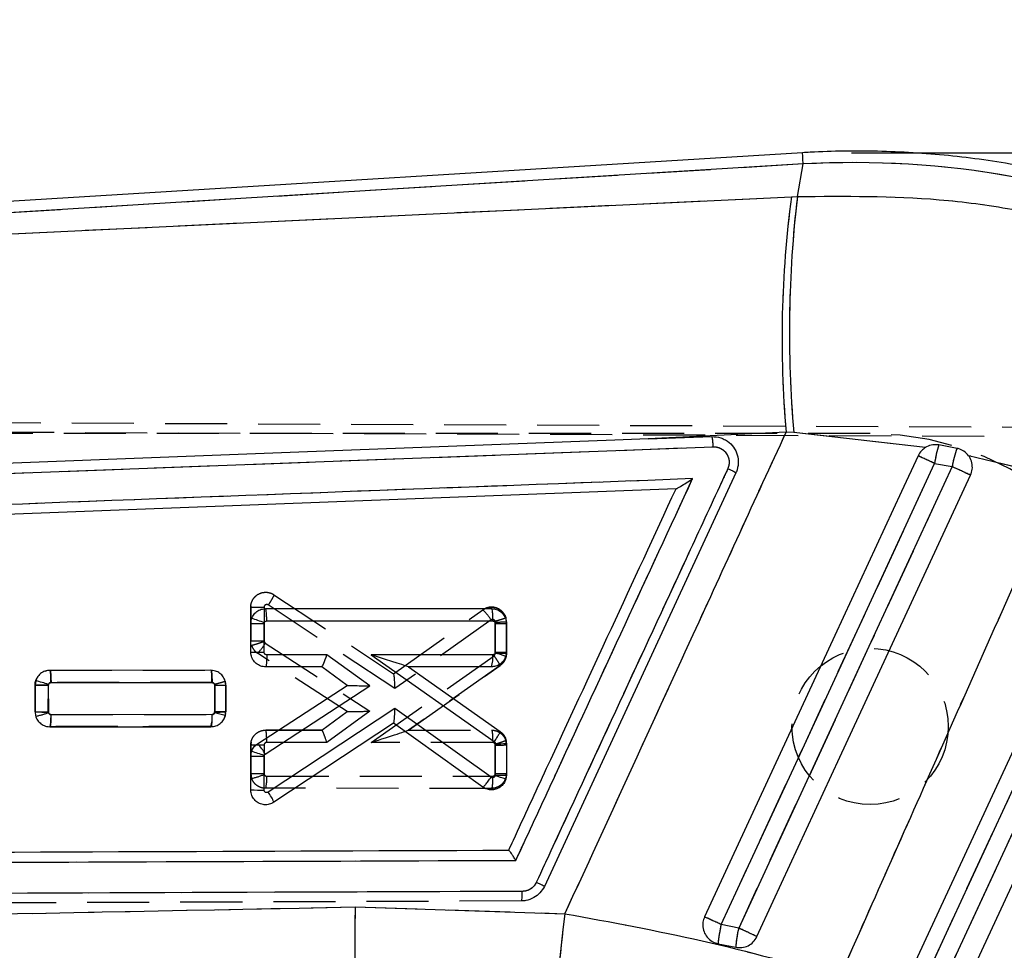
# Model space of a CAD drawing. Extents: x 28 to 416, y 116 to 277.
# Tile 13 of 20: x 196 to 216, y 230 to 249. Entities that reach past the tile are written whole.
import ezdxf

# ---------------------------------------------------------------- set-up
doc = ezdxf.new("R2010")
doc.units = 0
doc.linetypes.add('HIDDEN', pattern=[1.905, 1.27, -0.635])
doc.layers.get('0').update_dxf_attribs({"linetype": 'CONTINUOUS'})
doc.styles.add('SLDTEXTSTYLE0', font='TXT', dxfattribs={"width": 0.75})
doc.dimstyles.new('SLDDIMSTYLE3', dxfattribs={"dimtxt": 3.5, "dimasz": 3.302, "dimexe": 0, "dimexo": 0.0625, "dimgap": 0.875, "dimtad": 1, "dimdec": 0, "dimrnd": 1e-09, "dimzin": 12, "dimtxsty": 'SLDTEXTSTYLE0', "dimsah": 1, "dimcen": 0.09, "dimazin": 3, "dimtfac": 1, "dimtdec": 0, "dimtofl": 0, "dimtmove": 0, "dimatfit": 3, "dimtolj": 1, "dimtzin": 12})

# ---------------------------------------------------------------- blocks, each defined once
blk = doc.blocks.new('_D_4')
at = {"color": 179, "linetype": 'CONTINUOUS'}
for p, q in [((213.055, 245.947), (245.837, 245.947)), ((244.837, 245.947), (244.837, 219.991)), ((148.1, 219.991), (245.837, 219.991))]:
    blk.add_line(p, q, dxfattribs=at)
for points in [[(244.837, 245.947), (244.329, 242.645), (245.345, 242.645)], [(244.837, 219.991), (245.345, 223.293), (244.329, 223.293)]]:
    blk.add_solid(points, dxfattribs=at)
at = {"color": 179, "linetype": 'CONTINUOUS', "insert": (240.326, 229.793, 0.1), "char_height": 3.5, "attachment_point": 1, "rotation": 90, "style": 'SLDTEXTSTYLE0'}
blk.add_mtext('26', dxfattribs=at)
blk = doc.blocks.new('_D_5')
at = {"color": 179, "linetype": 'CONTINUOUS'}
for p, q in [((71.6, 232.991), (71.6, 273.782)), ((234.837, 234.523), (234.837, 273.782)), ((71.6, 272.782), (234.837, 272.782))]:
    blk.add_line(p, q, dxfattribs=at)
for points in [[(71.6, 272.782), (74.902, 272.274), (74.902, 273.29)], [(234.837, 272.782), (231.535, 273.29), (231.535, 272.274)]]:
    blk.add_solid(points, dxfattribs=at)
at = {"color": 179, "linetype": 'CONTINUOUS', "insert": (143.313, 277.294, 0.1), "char_height": 3.5, "attachment_point": 1, "style": 'SLDTEXTSTYLE0'}
blk.add_mtext('163', dxfattribs=at)

msp = doc.modelspace()

# ---------------------------------------------------------------- linework, layer by layer
at = {"color": 7, "linetype": 'CONTINUOUS'}
for p, q in [((212.0548, 245.9465), (177.9807, 243.8487)), ((212.069, 245.7163), (178.1537, 243.6282)), ((211.9484, 245.0495), (212.069, 245.7163)), ((178.3372, 243.4559), (211.8267, 245.0437)), ((211.8267, 245.0437), (211.9484, 245.0495)), ((211.7188, 240.2241), (208.8924, 240.0815)), ((211.8736, 240.2152), (211.7188, 240.2241)), ((214.5702, 239.9065), (211.8736, 240.2152)), ((208.8924, 240.0815), (210.195, 240.1309)), ((215.2178, 239.8894), (214.8429, 239.959)), ((193.0673, 239.2725), (210.2185, 239.9216)), ((214.758, 239.5806), (215.119, 239.5149)), ((217.3478, 239.2751), (215.455, 239.7395)), ((210.6901, 239.3911), (206.7669, 230.915)), ((209.4636, 239.0597), (180.8841, 237.9718)), ((209.4644, 239.0598), (209.4636, 239.0597)), ((201.0591, 236.6048), (205.6859, 236.6056)), ((200.7548, 236.3011), (200.7727, 236.4034)), ((201.0815, 236.3527), (205.7075, 236.3535)), ((200.7547, 235.7164), (200.7548, 236.3011)), ((201.0268, 235.7143), (201.0269, 236.2992)), ((201.0269, 236.2992), (201.03, 236.3168)), ((205.7625, 236.299), (205.7624, 235.7142)), ((205.9905, 236.301), (205.9904, 235.7164)), ((202.3119, 235.6604), (201.0822, 235.6601)), ((203.1899, 235.0202), (202.3119, 235.6604)), ((205.7087, 235.6611), (203.2171, 235.6605)), ((203.2171, 235.6605), (205.7382, 233.8831)), ((205.7624, 235.7142), (205.7601, 235.6986)), ((205.9904, 235.7164), (205.9772, 235.6279)), ((199.9387, 235.3415), (196.6411, 235.3409)), ((202.2084, 235.4124), (201.0599, 235.4122)), ((202.7278, 235.0337), (202.2084, 235.4124)), ((202.209, 235.4124), (202.2084, 235.4124)), ((205.6867, 235.4132), (203.9833, 235.4128)), ((203.9833, 235.4128), (205.861, 234.089)), ((196.3509, 235.1284), (196.3367, 235.0371)), ((196.3367, 235.0371), (196.3366, 234.4889)), ((196.6087, 234.4867), (196.6088, 235.0352)), ((196.6088, 235.0352), (196.6113, 235.051)), ((196.6635, 235.0888), (199.9603, 235.0894)), ((200.0153, 235.035), (200.0152, 234.4868)), ((200.2431, 234.4887), (200.2432, 235.037)), ((200.8923, 233.8361), (202.7278, 235.0337)), ((201.051, 233.6246), (203.1899, 235.0202)), ((202.7278, 235.0337), (202.7278, 235.0337)), ((203.7073, 234.5584), (201.1114, 232.844)), ((205.6754, 233.1504), (203.7073, 234.5584)), ((199.9613, 234.4334), (196.6641, 234.4327)), ((200.0152, 234.4868), (200.0134, 234.4731)), ((200.2334, 234.4126), (200.2431, 234.4887)), ((196.6417, 234.1848), (199.9393, 234.1855)), ((203.6796, 234.2571), (201.2271, 232.6375)), ((205.5083, 232.9489), (203.6796, 234.2571)), ((205.762, 233.8381), (205.7619, 233.1929)), ((205.99, 233.8401), (205.9899, 233.1951)), ((200.7542, 232.8912), (200.7543, 233.5818)), ((200.7543, 233.5818), (200.7699, 233.6776)), ((201.0263, 232.8891), (201.0264, 233.5799)), ((201.0264, 233.5799), (201.0291, 233.5963)), ((201.0291, 233.5963), (201.051, 233.6246)), ((205.7619, 233.1929), (205.7601, 233.179)), ((205.9899, 233.1951), (205.9786, 233.1129)), ((202.8954, 230.4919), (207.1893, 230.3537)), ((210.7464, 230.0602), (210.3884, 230.1324)), ((210.3234, 229.7401), (210.6862, 229.6658))]:
    msp.add_line(p, q, dxfattribs=at)
at = {"color": 7, "linetype": 'HIDDEN'}
for p, q in [((212.069, 245.7163), (178.1537, 243.6282)), ((211.9484, 245.0495), (212.069, 245.7163)), ((178.3372, 243.4559), (211.8267, 245.0437)), ((211.8267, 245.0437), (211.9484, 245.0495)), ((174.2333, 240.5097), (219.3941, 240.3131)), ((174.5026, 240.308), (219.8245, 240.1246)), ((213.4375, 240.1908), (180.4374, 240.1908)), ((211.7188, 240.2241), (208.8924, 240.0815)), ((211.8736, 240.2152), (211.7188, 240.2241)), ((214.5702, 239.9065), (211.8736, 240.2152)), ((193.0673, 239.2725), (210.2185, 239.9216)), ((214.758, 239.5806), (215.119, 239.5149)), ((217.3478, 239.2751), (215.455, 239.7395)), ((201.2271, 236.8911), (201.2273, 236.891)), ((201.2273, 236.891), (203.6807, 235.2707)), ((200.756, 236.6638), (200.7542, 236.6373)), ((200.7543, 235.9467), (200.7542, 236.6373)), ((200.7542, 236.6373), (200.7542, 236.6373)), ((200.7542, 236.6373), (200.7543, 235.9467)), ((201.0263, 236.6337), (201.0264, 235.9442)), ((203.7073, 234.966), (201.1121, 236.6799)), ((203.6796, 235.2714), (205.5083, 236.5796)), ((205.6758, 236.3742), (203.7073, 234.966)), ((205.7619, 236.3316), (205.7603, 236.3446)), ((205.762, 235.6878), (205.7619, 236.3316)), ((205.9786, 236.4157), (205.9786, 236.4156)), ((205.9899, 236.3335), (205.9786, 236.4157)), ((205.9899, 236.3335), (205.99, 235.6884)), ((205.99, 235.6884), (205.9899, 236.3335)), ((201.0264, 235.9442), (201.029, 235.9283)), ((201.029, 235.9283), (201.051, 235.8997)), ((201.051, 235.8997), (203.1899, 234.5041)), ((202.7279, 234.4948), (200.8923, 235.6924)), ((203.2171, 233.8638), (205.7379, 235.641)), ((205.9702, 235.5835), (205.99, 235.6884)), ((196.6417, 235.3438), (196.6418, 235.3438)), ((196.6418, 235.3438), (199.9393, 235.3431)), ((205.861, 235.4395), (203.9825, 234.1152)), ((203.9833, 234.1157), (205.861, 235.4395)), ((200.2431, 235.0398), (200.2334, 235.116)), ((196.3439, 235.1032), (196.3366, 235.0397)), ((196.3367, 234.4914), (196.3366, 235.0397)), ((196.3366, 235.0397), (196.3367, 234.4914)), ((196.6087, 235.0363), (196.6088, 234.489)), ((199.9617, 235.091), (196.6639, 235.0917)), ((200.0152, 235.0375), (200.0135, 235.0511)), ((200.0153, 234.4903), (200.0152, 235.0375)), ((200.2431, 235.0398), (200.2432, 234.4916)), ((200.2432, 234.4916), (200.2431, 235.0398)), ((196.6088, 234.489), (196.6111, 234.474)), ((196.6631, 234.4355), (199.9605, 234.4349)), ((200.2388, 234.455), (200.2211, 234.3838)), ((200.2393, 234.4568), (200.2432, 234.4916)), ((202.2084, 234.1161), (202.7278, 234.4948)), ((203.1899, 234.5041), (202.3119, 233.864)), ((196.6411, 234.1876), (196.6411, 234.1876)), ((199.9387, 234.187), (196.6411, 234.1876)), ((196.6411, 234.1876), (199.9387, 234.187)), ((199.9387, 234.187), (200.0172, 234.2005)), ((199.9596, 234.1889), (199.9387, 234.187)), ((199.9387, 234.187), (199.9387, 234.187)), ((201.0599, 234.1163), (201.0599, 234.1163)), ((201.0599, 234.1163), (202.209, 234.1161)), ((202.2084, 234.1161), (201.0599, 234.1163)), ((203.9833, 234.1157), (205.6867, 234.1154)), ((205.6867, 234.1154), (205.6867, 234.1154)), ((200.762, 233.8757), (200.7547, 233.8121)), ((200.7548, 233.2275), (200.7547, 233.8121)), ((200.7547, 233.8121), (200.7548, 233.2275)), ((201.0268, 233.8088), (201.0269, 233.2249)), ((202.3119, 233.864), (201.082, 233.8642)), ((205.709, 233.8633), (203.2171, 233.8638)), ((205.7624, 233.8104), (205.7602, 233.8253)), ((205.7625, 233.2262), (205.7624, 233.8104)), ((205.9904, 233.8122), (205.9772, 233.9007)), ((205.9904, 233.8122), (205.9905, 233.2275)), ((200.7548, 233.2275), (200.7727, 233.1251)), ((201.0269, 233.2249), (201.0298, 233.2082)), ((201.0812, 233.1717), (205.7077, 233.1708)), ((205.9865, 233.1928), (205.9905, 233.2275)), ((205.6859, 232.9229), (201.0591, 232.9238)), ((205.6859, 232.9229), (205.7645, 232.9365)), ((205.686, 232.9229), (205.6859, 232.9229)), ((206.2969, 230.6151), (180.3387, 230.5153)), ((202.8954, 230.4919), (207.1893, 230.3537)), ((210.7464, 230.0602), (210.3884, 230.1324))]:
    msp.add_line(p, q, dxfattribs=at)
at = {"color": 8, "linetype": 'CONTINUOUS', "flags": 128}
msp.add_lwpolyline([(212.069, 245.7163), (212.0628, 245.8169), (212.0584, 245.8889), (212.0557, 245.9321), (212.0548, 245.9465), (212.0548, 245.9465)], dxfattribs=at)
at = {"color": 7, "linetype": 'CONTINUOUS', "flags": 128}
for points in [[(208.8924, 240.0815), (208.2092, 240.0556), (201.739, 239.8101), (193.044, 239.4792)], [(214.4195, 239.7366), (214.0808, 239.0048), (212.7167, 236.0571), (210.0476, 230.2894)], [(210.3884, 230.1324), (210.7292, 230.8694), (212.0926, 233.8174), (214.758, 239.5806)], [(215.119, 239.5149), (214.7782, 238.7779), (213.4148, 235.83), (210.7464, 230.0602)], [(211.1206, 229.8864), (211.4563, 230.6119), (212.8203, 233.5596), (215.4952, 239.3404)], [(218.5647, 238.4419), (218.2235, 237.7051), (216.8587, 234.7578), (214.3211, 229.2778)], [(214.6207, 229.1391), (214.9619, 229.8759), (216.3267, 232.8232), (218.8643, 238.3032)], [(219.1992, 238.156), (218.8579, 237.4192), (217.4931, 234.4718), (214.982, 229.049)], [(215.3828, 228.8634), (215.724, 229.6002), (217.0888, 232.5476), (219.6, 237.9704)], [(203.9831, 235.413), (203.9832, 235.4128), (203.9833, 235.4128)]]:
    msp.add_lwpolyline(points, dxfattribs=at)
at = {"color": 7, "linetype": 'HIDDEN', "flags": 128}
for points in [[(210.3884, 230.1324), (210.7292, 230.8694), (212.0926, 233.8174), (214.758, 239.5806)], [(215.119, 239.5149), (214.7782, 238.7779), (213.4148, 235.83), (210.7464, 230.0602)], [(214.6207, 229.1391), (214.9619, 229.8759), (216.3267, 232.8232), (218.8643, 238.3032)], [(219.1992, 238.156), (218.8579, 237.4192), (217.4931, 234.4718), (214.982, 229.049)], [(196.5483, 235.3249), (196.5803, 235.3375), (196.6416, 235.3438), (196.6417, 235.3438), (196.6417, 235.3438)]]:
    msp.add_lwpolyline(points, dxfattribs=at)
at = {"color": 7, "linetype": 'HIDDEN'}
msp.add_circle((213.4374, 234.1908), 1.6, dxfattribs=at)
at = {"color": 7, "linetype": 'CONTINUOUS'}
for centre, radius, start, end in [((233.6381, 242.1442), 22.0033, 172.42762, 185.00615), ((235.7419, 242.2636), 23.956, 173.32169, 184.90516), ((217.415, 239.183), 2.6866, 163.21201, 171.48856), ((217.156, 239.178), 2.0647, 159.84601, 170.60773), ((182.4207, 169.8644), 76.8509, 65.116157, 65.394004), ((160.2322, 120.7546), 130.8303, 65.013663, 65.195273), ((199.8906, 233.3588), 3.1699, 68.93298, 73.84213), ((200.947, 244.5403), 8.2415, 268.66358, 270.55498), ((205.8175, 242.878), 6.5792, 269.52134, 271.50672), ((200.9563, 244.0598), 8.3459, 268.61615, 270.48396), ((204.9911, 235.5998), 0.7202, 344.98066, 4.87941), ((204.9027, 232.6962), 3.1224, 69.87089, 74.06202), ((205.813, 242.2369), 6.523, 269.55584, 271.55835), ((195.415, 231.5039), 3.7434, 71.36226, 75.52166), ((196.5318, 243.3071), 8.2723, 268.64904, 270.53344), ((200.0703, 242.0117), 6.9768, 269.54825, 271.42039), ((196.5382, 242.8233), 8.3368, 268.61475, 270.48458), ((199.2439, 234.3721), 0.72, 344.97765, 4.88242), ((199.0795, 230.6474), 3.938, 72.96109, 76.28109), ((200.0729, 241.096), 6.6095, 269.49945, 271.47571), ((203.709, 234.214), 0.0521, 122.75469, 124.22787), ((200.1926, 233.1459), 0.9829, 29.15164, 44.60939), ((205.817, 240.4199), 6.5821, 269.52149, 271.50607), ((200.9483, 241.8416), 8.2621, 268.65454, 270.54129), ((199.8581, 230.3162), 3.4828, 70.35341, 74.82303), ((204.873, 229.8544), 3.4409, 71.25849, 75.0599), ((205.8134, 239.7306), 6.5379, 269.54929, 271.54715), ((200.9558, 241.2292), 8.3404, 268.61516, 270.48414), ((200.4325, 232.3281), 0.8527, 21.2695, 37.22765), ((225.1712, 229.8207), 22.2859, 178.2742, 191.62997), ((227.9081, 227.5019), 20.9141, 172.16307, 186.31662), ((181.0283, 166.8485), 69.763, 65.111427, 65.419614), ((213.6086, 229.3976), 3.303, 167.14583, 174.04804), ((213.1929, 229.4848), 2.5132, 166.76461, 175.86992), ((164.4763, 129.9129), 110.3195, 64.987824, 65.202102)]:
    msp.add_arc(centre, radius, start, end, dxfattribs=at)
at = {"color": 7, "linetype": 'HIDDEN'}
for centre, radius, start, end in [((233.6381, 242.1442), 22.0033, 172.42762, 185.00615), ((235.7419, 242.2636), 23.956, 173.32169, 184.90516), ((213.4374, 234.1908), 6, 270, 90), ((217.415, 239.183), 2.6866, 163.21201, 171.48856), ((217.156, 239.178), 2.0647, 159.84601, 170.60773), ((182.4207, 169.8644), 76.8509, 65.116157, 65.394004), ((160.2322, 120.7546), 130.8303, 65.013663, 65.195273), ((204.8077, 235.8373), 1.0207, 31.73477, 46.65486), ((205.8216, 242.9607), 6.6294, 269.48444, 271.45471), ((205.6878, 236.3338), 0.3021, 359.94826, 15.72648), ((200.9682, 244.4092), 8.4652, 268.55203, 270.39353), ((201.0587, 235.9474), 0.3045, 198.46846, 236.87654), ((200.2989, 236.311), 0.8572, 313.81024, 331.32628), ((199.9366, 235.0395), 0.3066, 0.05946, 14.44262), ((200.0621, 241.5314), 6.4941, 269.58556, 271.59698), ((196.5486, 242.9428), 8.4541, 268.56417, 270.40806), ((195.9372, 236.3523), 1.9955, 281.96492, 289.73771), ((205.824, 240.4608), 6.6507, 269.46929, 271.43331), ((205.6887, 233.8125), 0.3017, 359.93196, 16.98717), ((200.9725, 241.7318), 8.5071, 268.53363, 270.36601), ((201.0533, 233.2269), 0.2985, 179.88092, 199.93495), ((200.3405, 234.9012), 1.8279, 283.67785, 292.15413), ((200.3636, 233.1107), 0.7203, 344.95839, 4.85726), ((225.1712, 229.8207), 22.2859, 178.2742, 191.62997), ((227.9081, 227.5019), 20.9141, 172.16307, 186.31662), ((181.0283, 166.8485), 69.763, 65.111427, 65.419614), ((213.6086, 229.3976), 3.303, 167.14583, 174.04804), ((213.1929, 229.4848), 2.5132, 166.76461, 175.86992), ((164.4763, 129.9129), 110.3195, 64.987824, 65.202102)]:
    msp.add_arc(centre, radius, start, end, dxfattribs=at)
at = {"color": 7, "linetype": 'CONTINUOUS'}
for centre, major_axis, ratio, start_param, end_param in [((213.166, 227.5085), (18.1281, -3.2787), 0.9895709, 1.3393102, 1.8074977), ((202.2899, 235.6625), (0.0814, 0.2499), 0.0822269, 3.1683884, 4.7307967), ((203.195, 235.6626), (0.7881, -0.2498), 0.0056456, 0.0177975, 1.5446097), ((203.1678, 235.0223), (0.44, -0.0114), 0.0034584, 3.1466039, 4.7626037), ((203.6853, 234.5605), (0.0057, 0.303), 0.0728729, 3.1916549, 4.706842)]:
    msp.add_ellipse(centre, major_axis=major_axis, ratio=ratio, start_param=start_param, end_param=end_param, dxfattribs=at)
at = {"color": 7, "linetype": 'HIDDEN'}
for centre, major_axis, ratio, start_param, end_param in [((213.166, 227.5085), (18.1281, -3.2787), 0.9895709, 1.3393102, 1.8074977), ((203.6853, 234.9681), (-0.0057, 0.303), 0.0726158, 4.7041259, 6.2332994), ((203.1678, 234.5062), (0.44, 0.0114), 0.0060594, 3.1503728, 4.7623581), ((202.2899, 233.8661), (-0.0814, 0.2499), 0.0773217, 4.6788377, 6.2579873), ((203.195, 233.8659), (0.7878, 0.2497), 0.0104766, 4.7370552, 6.2501669)]:
    msp.add_ellipse(centre, major_axis=major_axis, ratio=ratio, start_param=start_param, end_param=end_param, dxfattribs=at)
at = {"color": 7, "linetype": 'CONTINUOUS'}
for points, knots in [([(220.576, 244.4287), (220.1512, 244.6044), (219.2777, 244.9658), (217.9074, 245.3823), (216.4864, 245.702), (215.0442, 245.9062), (213.6162, 245.9942), (212.6183, 245.9797), (212.1072, 245.9496), (212.0548, 245.9465)], [0, 0, 0, 0, 0.1578181, 0.3244843, 0.4910958, 0.6576504, 0.824155, 0.9819796, 1, 1, 1, 1]), ([(211.9484, 245.0495), (212.9191, 245.058), (214.3909, 245.0709), (216.3471, 244.8098), (217.3177, 244.5956), (217.8031, 244.4884)], [0, 0, 0, 0, 0.4920237, 0.7460151, 1, 1, 1, 1]), ([(207.1893, 230.3537), (208.0653, 232.2607), (209.5764, 235.5502), (211.0848, 238.841), (211.7188, 240.2241)], [0, 0, 0, 0, 0.5797189, 1, 1, 1, 1]), ([(210.195, 240.1309), (210.2574, 240.1279), (210.3388, 240.1239), (210.4133, 240.0928), (210.4307, 240.0855)], [0, 0, 0, 0, 0.76574234, 1, 1, 1, 1]), ([(210.195, 240.1309), (210.1967, 240.1285), (210.2003, 240.1232), (210.2062, 240.0902), (210.2112, 240.045), (210.2156, 239.9879), (210.2174, 239.9472), (210.2185, 239.9216)], [0, 0, 0, 0, 0.1889576, 0.402807, 0.6180426, 0.7591422, 1, 1, 1, 1]), ([(210.4307, 240.0855), (210.4594, 240.0706), (210.5402, 240.0286), (210.648, 239.9198), (210.7268, 239.7594), (210.7472, 239.5817), (210.7198, 239.4577), (210.6931, 239.3978), (210.6902, 239.3912)], [0, 0, 0, 0, 0.1181521, 0.3327037, 0.5469849, 0.7606745, 0.9737083, 1, 1, 1, 1]), ([(214.8429, 239.959), (214.8018, 239.9623), (214.7166, 239.9691), (214.6242, 239.9381), (214.5783, 239.9112), (214.5702, 239.9065)], [0, 0, 0, 0, 0.4349668, 0.9007511, 1, 1, 1, 1]), ([(210.2185, 239.9216), (210.2209, 239.9217), (210.2592, 239.9231), (210.334, 239.912), (210.4305, 239.8611), (210.5048, 239.7812), (210.5479, 239.6815), (210.5579, 239.5718), (210.5343, 239.5036), (210.5226, 239.4696)], [0, 0, 0, 0, 0.0114465, 0.1768015, 0.3419392, 0.5066742, 0.6709848, 0.835827, 1, 1, 1, 1]), ([(214.5702, 239.9065), (214.5419, 239.8862), (214.4789, 239.8413), (214.4406, 239.7737), (214.4195, 239.7366)], [0, 0, 0, 0, 0.4504802, 1, 1, 1, 1]), ([(215.455, 239.7395), (215.4255, 239.7721), (215.3665, 239.8372), (215.2762, 239.8766), (215.2257, 239.8876), (215.2178, 239.8894)], [0, 0, 0, 0, 0.4572799, 0.9144574, 1, 1, 1, 1]), ([(215.4952, 239.3404), (215.5092, 239.38), (215.5382, 239.4614), (215.529, 239.5942), (215.4919, 239.687), (215.4608, 239.7312), (215.455, 239.7395)], [0, 0, 0, 0, 0.29763225, 0.61261172, 0.92729083, 1, 1, 1, 1]), ([(210.5226, 239.4696), (210.4658, 239.3468), (210.1816, 238.7327), (208.9881, 236.1535), (207.7378, 233.4514), (206.7149, 231.2405), (206.6012, 230.9948)], [0, 0, 0, 0, 0.0434773, 0.2173875, 0.9130283, 1, 1, 1, 1]), ([(210.6902, 239.3912), (210.6878, 239.3925), (210.683, 239.395), (210.645, 239.4129), (210.5901, 239.4385), (210.5451, 239.4594), (210.5227, 239.4698)], [0, 0, 0, 0, 0.250001, 0.500005, 0.749993, 1, 1, 1, 1]), ([(209.8027, 239.2685), (204.924, 239.084), (195.2226, 238.7172), (185.5209, 238.3488), (180.6981, 238.1657)], [0, 0, 0, 0, 0.50289606, 1, 1, 1, 1]), ([(206.1839, 231.4475), (206.2407, 231.5704), (206.5249, 232.1845), (207.7311, 234.7915), (208.8806, 237.2756), (209.8027, 239.2685)], [0, 0, 0, 0, 0.0471125, 0.2355618, 1, 1, 1, 1]), ([(209.4644, 239.0598), (209.4674, 239.0607), (209.4744, 239.0627), (209.5065, 239.0801), (209.5721, 239.119), (209.6752, 239.1843), (209.7588, 239.2392), (209.8019, 239.2679), (209.8027, 239.2685)], [0, 0, 0, 0, 0.0844756, 0.1914933, 0.3607232, 0.6670602, 0.9934894, 1, 1, 1, 1]), ([(217.3478, 239.2751), (216.5385, 237.4533), (215.0268, 234.0506), (213.5176, 230.6467), (212.8164, 229.0652)], [0, 0, 0, 0, 0.53537915, 1, 1, 1, 1]), ([(206.0372, 231.6569), (206.0687, 231.7249), (206.3276, 232.2842), (207.4697, 234.7518), (208.5804, 237.1514), (209.4636, 239.0597)], [0, 0, 0, 0, 0.0275737, 0.2266559, 1, 1, 1, 1]), ([(200.7727, 236.4034), (200.7874, 236.4344), (200.8167, 236.4963), (200.8964, 236.5636), (200.9809, 236.5996), (201.037, 236.6033), (201.0591, 236.6048)], [0, 0, 0, 0, 0.2734407, 0.5468463, 0.821262, 1, 1, 1, 1]), ([(201.0815, 236.3527), (201.0814, 236.3694), (201.0811, 236.4166), (201.0784, 236.4882), (201.0732, 236.5534), (201.0666, 236.5965), (201.0616, 236.602), (201.0591, 236.6048)], [0, 0, 0, 0, 0.1278617, 0.3592224, 0.5728157, 0.7864066, 1, 1, 1, 1]), ([(205.6859, 236.6056), (205.7204, 236.6021), (205.7895, 236.5951), (205.8812, 236.5417), (205.9502, 236.4635), (205.9857, 236.3781), (205.9891, 236.3224), (205.9905, 236.301)], [0, 0, 0, 0, 0.2167698, 0.4335183, 0.6502782, 0.8659678, 1, 1, 1, 1]), ([(205.686, 236.6056), (205.6888, 236.6018), (205.6946, 236.5942), (205.7017, 236.5358), (205.7067, 236.4524), (205.7073, 236.3865), (205.7075, 236.3535)], [0, 0, 0, 0, 0.25000073, 0.49999921, 0.75000013, 1, 1, 1, 1]), ([(201.03, 236.3168), (201.0326, 236.3223), (201.0378, 236.3332), (201.052, 236.3452), (201.0672, 236.3517), (201.0774, 236.3524), (201.0815, 236.3527)], [0, 0, 0, 0, 0.2700315, 0.5399694, 0.8134286, 1, 1, 1, 1]), ([(205.7075, 236.3535), (205.7119, 236.3532), (205.7224, 236.3524), (205.7379, 236.3454), (205.7515, 236.3331), (205.7608, 236.317), (205.7619, 236.305), (205.7625, 236.299)], [0, 0, 0, 0, 0.15193528, 0.36949694, 0.58178042, 0.79007938, 1, 1, 1, 1]), ([(201.0599, 235.4122), (201.0253, 235.4157), (200.9562, 235.4226), (200.8643, 235.4759), (200.7953, 235.5542), (200.7597, 235.6395), (200.7561, 235.6951), (200.7547, 235.7164)], [0, 0, 0, 0, 0.2169556, 0.4339091, 0.6507765, 0.8665756, 1, 1, 1, 1]), ([(201.0822, 235.6601), (201.0779, 235.6604), (201.0673, 235.6612), (201.0517, 235.6681), (201.0379, 235.6805), (201.0287, 235.6965), (201.0274, 235.7084), (201.0268, 235.7143)], [0, 0, 0, 0, 0.1516626, 0.3704563, 0.5843421, 0.7948944, 1, 1, 1, 1]), ([(201.0822, 235.6601), (201.0818, 235.6276), (201.0811, 235.5625), (201.0759, 235.4806), (201.0686, 235.4234), (201.0628, 235.4159), (201.0599, 235.4122)], [0, 0, 0, 0, 0.2499989, 0.4999995, 0.750001, 1, 1, 1, 1]), ([(205.9772, 235.6279), (205.9642, 235.5964), (205.9381, 235.5335), (205.8622, 235.4626), (205.7752, 235.4201), (205.714, 235.4153), (205.6867, 235.4132)], [0, 0, 0, 0, 0.2622652, 0.5245005, 0.7875911, 1, 1, 1, 1]), ([(205.7601, 235.6986), (205.7585, 235.6946), (205.7548, 235.6849), (205.7435, 235.6723), (205.7272, 235.6629), (205.7149, 235.6617), (205.7087, 235.6611)], [0, 0, 0, 0, 0.18925774, 0.45635779, 0.72887357, 1, 1, 1, 1]), ([(196.6411, 235.3409), (196.6066, 235.3375), (196.5377, 235.3306), (196.4467, 235.2775), (196.3821, 235.2069), (196.3601, 235.1517), (196.3509, 235.1284)], [0, 0, 0, 0, 0.2687998, 0.5376511, 0.8051073, 1, 1, 1, 1]), ([(196.6635, 235.0888), (196.6634, 235.1058), (196.6631, 235.1529), (196.6604, 235.2245), (196.6552, 235.2895), (196.6485, 235.3326), (196.6436, 235.3381), (196.6411, 235.3409)], [0, 0, 0, 0, 0.1295414, 0.3592323, 0.5728223, 0.786412, 1, 1, 1, 1]), ([(200.2432, 235.037), (200.2399, 235.071), (200.2332, 235.1392), (200.181, 235.2301), (200.1041, 235.299), (200.0183, 235.336), (199.9614, 235.3399), (199.9387, 235.3415)], [0, 0, 0, 0, 0.2133123, 0.426575, 0.6410093, 0.8570087, 1, 1, 1, 1]), ([(199.9603, 235.0894), (199.96, 235.1224), (199.9594, 235.1883), (199.9545, 235.2717), (199.9473, 235.3301), (199.9416, 235.3377), (199.9387, 235.3415)], [0, 0, 0, 0, 0.2500024, 0.5000015, 0.7500002, 1, 1, 1, 1]), ([(196.6113, 235.051), (196.6137, 235.0565), (196.6184, 235.0677), (196.6321, 235.0801), (196.6477, 235.0876), (196.6586, 235.0884), (196.6635, 235.0888)], [0, 0, 0, 0, 0.2616929, 0.5233244, 0.7879981, 1, 1, 1, 1]), ([(199.9603, 235.0894), (199.9646, 235.0891), (199.9751, 235.0883), (199.9907, 235.0814), (200.0043, 235.069), (200.0135, 235.053), (200.0147, 235.041), (200.0153, 235.035)], [0, 0, 0, 0, 0.1523013, 0.3699273, 0.5824092, 0.7911335, 1, 1, 1, 1]), ([(196.3366, 234.4889), (196.3401, 234.4548), (196.3469, 234.3866), (196.3993, 234.2957), (196.4765, 234.2269), (196.5623, 234.1901), (196.6191, 234.1863), (196.6417, 234.1848)], [0, 0, 0, 0, 0.21353489, 0.42702765, 0.64161138, 0.85773482, 1, 1, 1, 1]), ([(196.6641, 234.4327), (196.6597, 234.433), (196.6492, 234.4338), (196.6336, 234.4407), (196.6198, 234.453), (196.6106, 234.469), (196.6093, 234.4809), (196.6087, 234.4867)], [0, 0, 0, 0, 0.1525698, 0.3712083, 0.5849604, 0.7952941, 1, 1, 1, 1]), ([(196.6418, 234.1848), (196.6442, 234.1875), (196.6492, 234.1931), (196.6558, 234.2362), (196.661, 234.3007), (196.6636, 234.3707), (196.6639, 234.4164), (196.6641, 234.4327)], [0, 0, 0, 0, 0.2158682, 0.431736, 0.6476047, 0.8745803, 1, 1, 1, 1]), ([(199.9393, 234.1855), (199.9737, 234.1888), (200.0424, 234.1956), (200.1332, 234.2483), (200.2015, 234.3226), (200.2232, 234.3838), (200.2334, 234.4126)], [0, 0, 0, 0, 0.2578595, 0.5157572, 0.7722256, 1, 1, 1, 1]), ([(200.0134, 234.4731), (200.0118, 234.4683), (200.008, 234.4577), (199.9962, 234.4446), (199.9799, 234.4352), (199.9675, 234.434), (199.9613, 234.4334)], [0, 0, 0, 0, 0.2147106, 0.4734654, 0.7371354, 1, 1, 1, 1]), ([(205.861, 234.089), (205.8609, 234.0847), (205.8606, 234.0762), (205.834, 234.028), (205.7922, 233.9612), (205.7562, 233.9091), (205.7382, 233.8831)], [0, 0, 0, 0, 0.2499998, 0.5000012, 0.7499948, 1, 1, 1, 1]), ([(205.861, 234.089), (205.8807, 234.0726), (205.9269, 234.0341), (205.9781, 233.948), (205.986, 233.8768), (205.99, 233.8401)], [0, 0, 0, 0, 0.2655147, 0.6220748, 1, 1, 1, 1]), ([(200.7699, 233.6776), (200.7837, 233.7093), (200.8111, 233.7725), (200.8653, 233.8149), (200.8923, 233.8361)], [0, 0, 0, 0, 0.5013706, 1, 1, 1, 1]), ([(205.7382, 233.8831), (205.7384, 233.883), (205.7437, 233.8791), (205.7528, 233.8697), (205.7606, 233.8537), (205.7616, 233.8427), (205.762, 233.8381)], [0, 0, 0, 0, 0.0133369, 0.3745903, 0.7350528, 1, 1, 1, 1]), ([(205.9786, 233.1129), (205.9661, 233.0811), (205.9412, 233.0177), (205.8666, 232.9449), (205.7741, 232.8991), (205.671, 232.8871), (205.5784, 232.906), (205.5287, 232.9364), (205.5083, 232.9489)], [0, 0, 0, 0, 0.1742004, 0.3483888, 0.5231236, 0.6992101, 0.8766877, 1, 1, 1, 1]), ([(205.5084, 232.9488), (205.51, 232.9489), (205.5132, 232.949), (205.5253, 232.9597), (205.5422, 232.9776), (205.5637, 233.0027), (205.5889, 233.0339), (205.6167, 233.0699), (205.646, 233.1093), (205.6656, 233.1367), (205.6754, 233.1504)], [0, 0, 0, 0, 0.1249995, 0.2499988, 0.3750005, 0.5000002, 0.625002, 0.7499943, 0.8750036, 1, 1, 1, 1]), ([(205.7601, 233.179), (205.7579, 233.1735), (205.7535, 233.1624), (205.7405, 233.1496), (205.7241, 233.1415), (205.7057, 233.1392), (205.6886, 233.1425), (205.6793, 233.148), (205.6754, 233.1504)], [0, 0, 0, 0, 0.16992237, 0.33978367, 0.51177214, 0.68815966, 0.86874976, 1, 1, 1, 1]), ([(201.2271, 232.6375), (201.1966, 232.6214), (201.1356, 232.5893), (201.0305, 232.583), (200.9297, 232.6094), (200.8429, 232.6686), (200.7812, 232.753), (200.7564, 232.8322), (200.7547, 232.8788), (200.7542, 232.8912)], [0, 0, 0, 0, 0.1566794, 0.3133235, 0.470767, 0.6287569, 0.7864696, 0.9432227, 1, 1, 1, 1]), ([(201.1114, 232.844), (201.1093, 232.8427), (201.1018, 232.8382), (201.087, 232.8343), (201.0681, 232.8355), (201.0508, 232.8429), (201.0372, 232.8553), (201.0281, 232.8712), (201.0269, 232.8831), (201.0263, 232.8891)], [0, 0, 0, 0, 0.0636504, 0.2238416, 0.3841156, 0.5421583, 0.6965697, 0.8485351, 1, 1, 1, 1]), ([(180.8607, 231.5602), (180.8763, 231.5602), (181.4312, 231.5624), (184.1428, 231.5728), (192.5188, 231.605), (200.3566, 231.6351), (206.0372, 231.6569)], [0, 0, 0, 0, 0.0018693, 0.0661233, 0.3231391, 1, 1, 1, 1]), ([(206.1839, 231.4475), (206.1834, 231.4484), (206.1803, 231.4532), (206.1623, 231.4813), (206.1312, 231.529), (206.0933, 231.5847), (206.0645, 231.6251), (206.0448, 231.6506), (206.0397, 231.6549), (206.0372, 231.6569)], [0, 0, 0, 0, 0.0086865, 0.0491749, 0.2890666, 0.4965287, 0.677749, 0.8499691, 1, 1, 1, 1]), ([(180.6751, 231.3545), (184.9327, 231.3698), (193.435, 231.4003), (201.9386, 231.4318), (206.1839, 231.4475)], [0, 0, 0, 0, 0.5007601, 1, 1, 1, 1]), ([(206.7669, 230.915), (206.7397, 230.8688), (206.6854, 230.7762), (206.5517, 230.674), (206.4163, 230.6222), (206.3276, 230.6169), (206.2973, 230.6151)], [0, 0, 0, 0, 0.2723178, 0.544629, 0.8445921, 1, 1, 1, 1]), ([(206.6012, 230.9948), (206.5923, 230.9784), (206.5663, 230.9301), (206.5023, 230.8681), (206.4112, 230.8204), (206.3462, 230.8142), (206.3139, 230.811)], [0, 0, 0, 0, 0.1561986, 0.4571267, 0.7297195, 1, 1, 1, 1]), ([(206.7669, 230.915), (206.7645, 230.9163), (206.7598, 230.9189), (206.7223, 230.9371), (206.668, 230.9631), (206.6235, 230.9843), (206.6012, 230.9948)], [0, 0, 0, 0, 0.2499945, 0.499995, 0.7499964, 1, 1, 1, 1]), ([(206.3139, 230.811), (200.308, 230.7888), (191.655, 230.7568), (183.0036, 230.7259), (180.3571, 230.7164)], [0, 0, 0, 0, 0.6940826, 1, 1, 1, 1]), ([(206.2973, 230.6151), (206.2995, 230.6181), (206.3041, 230.6239), (206.3097, 230.6689), (206.3136, 230.7334), (206.3141, 230.7852), (206.3143, 230.811)], [0, 0, 0, 0, 0.249998, 0.4999988, 0.750001, 1, 1, 1, 1]), ([(179.1393, 229.9877), (180.9109, 230.0297), (188.8278, 230.2175), (196.7477, 230.372), (202.8954, 230.4919)], [0, 0, 0, 0, 0.22378, 1, 1, 1, 1]), ([(207.1893, 230.3537), (208.1302, 230.1818), (210.0335, 229.834), (211.8818, 229.3234), (212.8164, 229.0652)], [0, 0, 0, 0, 0.4943857, 1, 1, 1, 1]), ([(210.0476, 230.2894), (210.0346, 230.2538), (210.0064, 230.1765), (210.0114, 230.0474), (210.0583, 229.9216), (210.1448, 229.8192), (210.2401, 229.7615), (210.303, 229.7454), (210.3234, 229.7401)], [0, 0, 0, 0, 0.1604678, 0.3483234, 0.5360152, 0.7232767, 0.9100896, 1, 1, 1, 1]), ([(210.6862, 229.6658), (210.7284, 229.6612), (210.8145, 229.652), (210.9416, 229.6926), (211.0499, 229.7707), (211.1015, 229.8453), (211.1203, 229.8858), (211.1206, 229.8864)], [0, 0, 0, 0, 0.2420171, 0.4928367, 0.7442079, 0.9961975, 1, 1, 1, 1])]:
    msp.add_open_spline(points, degree=3, knots=knots, dxfattribs=at)
at = {"color": 7, "linetype": 'HIDDEN'}
for points, knots in [([(211.9484, 245.0495), (212.9191, 245.058), (214.3909, 245.0709), (216.3471, 244.8098), (217.3177, 244.5956), (217.8031, 244.4884)], [0, 0, 0, 0, 0.4920237, 0.7460151, 1, 1, 1, 1]), ([(207.1893, 230.3537), (208.0653, 232.2607), (209.5764, 235.5502), (211.0848, 238.841), (211.7188, 240.2241)], [0, 0, 0, 0, 0.5797189, 1, 1, 1, 1]), ([(210.2185, 239.9216), (210.2209, 239.9217), (210.2592, 239.9231), (210.334, 239.912), (210.4305, 239.8611), (210.5048, 239.7812), (210.5479, 239.6815), (210.5579, 239.5718), (210.5343, 239.5036), (210.5226, 239.4696)], [0, 0, 0, 0, 0.0114465, 0.1768015, 0.3419392, 0.5066742, 0.6709848, 0.835827, 1, 1, 1, 1]), ([(210.5226, 239.4696), (210.4658, 239.3468), (210.1816, 238.7327), (208.9881, 236.1535), (207.7378, 233.4514), (206.7149, 231.2405), (206.6012, 230.9948)], [0, 0, 0, 0, 0.0434773, 0.2173875, 0.9130283, 1, 1, 1, 1]), ([(209.8027, 239.2685), (204.924, 239.084), (195.2226, 238.7172), (185.5209, 238.3488), (180.6981, 238.1657)], [0, 0, 0, 0, 0.50289606, 1, 1, 1, 1]), ([(206.1839, 231.4475), (206.2407, 231.5704), (206.5249, 232.1845), (207.7311, 234.7915), (208.8806, 237.2756), (209.8027, 239.2685)], [0, 0, 0, 0, 0.0471125, 0.2355618, 1, 1, 1, 1]), ([(217.3478, 239.2751), (216.5385, 237.4533), (215.0268, 234.0506), (213.5176, 230.6467), (212.8164, 229.0652)], [0, 0, 0, 0, 0.53537915, 1, 1, 1, 1]), ([(200.7542, 236.6373), (200.7542, 236.6374), (200.7542, 236.6454), (200.7565, 236.6876), (200.7759, 236.7635), (200.8227, 236.8328), (200.8831, 236.8883), (200.9556, 236.929), (201.0581, 236.9468), (201.1521, 236.9314), (201.2057, 236.9048), (201.2271, 236.8911), (201.2271, 236.8911)], [0, 0, 0, 0, 0.0000942, 0.0371209, 0.1938064, 0.3533266, 0.4134492, 0.5705977, 0.7276501, 0.8832369, 0.999905, 1, 1, 1, 1]), ([(201.2273, 236.891), (201.2276, 236.8874), (201.2283, 236.8804), (201.2095, 236.8411), (201.1784, 236.7857), (201.149, 236.7376), (201.1264, 236.702), (201.1183, 236.6895), (201.1121, 236.6799)], [0, 0, 0, 0, 0.2205157, 0.4410305, 0.6615406, 0.8820554, 0.9098971, 1, 1, 1, 1]), ([(200.7542, 236.6373), (200.757, 236.6371), (200.7625, 236.6366), (200.8056, 236.6358), (200.869, 236.635), (200.9393, 236.6344), (200.9931, 236.634), (201.0189, 236.6338), (201.0263, 236.6337)], [0, 0, 0, 0, 0.2032172, 0.4064368, 0.6096543, 0.8128857, 0.9462664, 1, 1, 1, 1]), ([(201.1121, 236.6799), (201.1081, 236.6821), (201.0986, 236.6873), (201.0814, 236.69), (201.0629, 236.6868), (201.0498, 236.6795), (201.0389, 236.6694), (201.0303, 236.6566), (201.0266, 236.6427), (201.0263, 236.635), (201.0263, 236.6337)], [0, 0, 0, 0, 0.1170813, 0.2733168, 0.4292877, 0.5851843, 0.645218, 0.8061948, 0.9670738, 1, 1, 1, 1]), ([(205.9786, 236.4157), (205.9656, 236.4479), (205.9395, 236.5125), (205.8628, 236.5858), (205.7681, 236.6309), (205.6638, 236.6412), (205.5739, 236.6205), (205.5265, 236.591), (205.5083, 236.5796)], [0, 0, 0, 0, 0.1781149, 0.3562126, 0.5345234, 0.7124733, 0.8895903, 1, 1, 1, 1]), ([(205.5083, 236.5796), (205.5083, 236.5797), (205.5365, 236.5988), (205.5985, 236.6302), (205.7017, 236.6415), (205.8021, 236.6189), (205.89, 236.5648), (205.9484, 236.4925), (205.9725, 236.439), (205.9786, 236.4157), (205.9786, 236.4157)], [0, 0, 0, 0, 0.0001087, 0.1765083, 0.3522529, 0.5263053, 0.7003019, 0.8755019, 0.9998972, 1, 1, 1, 1]), ([(205.7603, 236.3446), (205.7588, 236.3484), (205.755, 236.3581), (205.7441, 236.371), (205.7282, 236.381), (205.7101, 236.385), (205.6916, 236.3833), (205.681, 236.3772), (205.6758, 236.3742)], [0, 0, 0, 0, 0.11724184, 0.29921007, 0.47745379, 0.65257814, 0.82688111, 1, 1, 1, 1]), ([(205.9786, 236.4156), (205.9762, 236.414), (205.9713, 236.4107), (205.9306, 236.3965), (205.8701, 236.3772), (205.8129, 236.3599), (205.7755, 236.349), (205.7645, 236.3458), (205.7603, 236.3446)], [0, 0, 0, 0, 0.2266029, 0.453204, 0.6798044, 0.9064233, 0.9645849, 1, 1, 1, 1]), ([(201.029, 235.9283), (201.0192, 235.925), (200.9954, 235.917), (200.9451, 235.9004), (200.8813, 235.8801), (200.8205, 235.8619), (200.7787, 235.8507), (200.7728, 235.8509), (200.7699, 235.851)], [0, 0, 0, 0, 0.075344, 0.183583, 0.3876993, 0.5917945, 0.7958979, 1, 1, 1, 1]), ([(200.7699, 235.851), (200.7837, 235.8191), (200.8112, 235.7559), (200.8654, 235.7135), (200.8923, 235.6924)], [0, 0, 0, 0, 0.5035615, 1, 1, 1, 1]), ([(205.7379, 235.641), (205.7418, 235.6443), (205.7494, 235.6508), (205.7558, 235.6616), (205.7607, 235.6738), (205.7615, 235.6821), (205.762, 235.6878)], [0, 0, 0, 0, 0.2796605, 0.5468368, 0.6841922, 1, 1, 1, 1]), ([(205.861, 235.4395), (205.8606, 235.4435), (205.8599, 235.4516), (205.8331, 235.4985), (205.7914, 235.5639), (205.7558, 235.6153), (205.7379, 235.641)], [0, 0, 0, 0, 0.2499984, 0.4999978, 0.7499981, 1, 1, 1, 1]), ([(205.99, 235.6884), (205.9872, 235.6882), (205.9817, 235.6878), (205.9386, 235.6874), (205.8752, 235.6873), (205.8188, 235.6874), (205.7805, 235.6877), (205.7695, 235.6878), (205.762, 235.6878)], [0, 0, 0, 0, 0.2274826, 0.454957, 0.6824454, 0.9099358, 0.9392095, 1, 1, 1, 1]), ([(205.99, 235.6884), (205.99, 235.6884), (205.99, 235.6578), (205.9827, 235.614), (205.958, 235.5496), (205.9227, 235.493), (205.884, 235.4551), (205.861, 235.4395), (205.861, 235.4395)], [0, 0, 0, 0, 0.0002054, 0.3162229, 0.4499206, 0.7125307, 0.9997828, 1, 1, 1, 1]), ([(196.6418, 235.3438), (196.6443, 235.341), (196.6493, 235.3355), (196.6559, 235.2924), (196.6599, 235.2421), (196.6631, 235.176), (196.6636, 235.1286), (196.6639, 235.0917)], [0, 0, 0, 0, 0.2137722, 0.4275424, 0.6413167, 0.7213782, 1, 1, 1, 1]), ([(199.9393, 235.3431), (199.9423, 235.3393), (199.9482, 235.3317), (199.9555, 235.2733), (199.9607, 235.1899), (199.9614, 235.124), (199.9617, 235.091)], [0, 0, 0, 0, 0.2499995, 0.4999999, 0.7499989, 1, 1, 1, 1]), ([(196.3366, 235.0397), (196.3366, 235.0397), (196.3366, 235.0606), (196.341, 235.1102), (196.3623, 235.1546), (196.3746, 235.1801)], [0, 0, 0, 0, 0.0004062, 0.4276657, 1, 1, 1, 1]), ([(200.2334, 235.116), (200.231, 235.1145), (200.226, 235.1114), (200.1849, 235.0984), (200.1239, 235.0808), (200.069, 235.0658), (200.0316, 235.0559), (200.0206, 235.0529), (200.0135, 235.0511)], [0, 0, 0, 0, 0.2267273, 0.4534483, 0.6801774, 0.9069059, 0.9401997, 1, 1, 1, 1]), ([(196.6087, 235.0363), (196.6006, 235.0364), (196.5749, 235.0366), (196.521, 235.0369), (196.4515, 235.0375), (196.388, 235.0382), (196.3449, 235.039), (196.3394, 235.0394), (196.3366, 235.0397)], [0, 0, 0, 0, 0.0588669, 0.1871327, 0.3903507, 0.593571, 0.7967837, 1, 1, 1, 1]), ([(196.6639, 235.0917), (196.6602, 235.0914), (196.6504, 235.0908), (196.6351, 235.0847), (196.6235, 235.0747), (196.6147, 235.0623), (196.6097, 235.0501), (196.609, 235.0401), (196.6087, 235.0363)], [0, 0, 0, 0, 0.12887074, 0.34322674, 0.55748842, 0.65111502, 0.87029153, 1, 1, 1, 1]), ([(200.0135, 235.0511), (200.0122, 235.0549), (200.0089, 235.0645), (199.9987, 235.0775), (199.986, 235.0858), (199.9734, 235.0902), (199.9661, 235.0907), (199.9617, 235.091)], [0, 0, 0, 0, 0.1737098, 0.430966, 0.6883418, 0.8111245, 1, 1, 1, 1]), ([(196.6111, 234.474), (196.6136, 234.4682), (196.6186, 234.4566), (196.6327, 234.4437), (196.6483, 234.4366), (196.6588, 234.4358), (196.6631, 234.4355)], [0, 0, 0, 0, 0.271672, 0.5434388, 0.8130457, 1, 1, 1, 1]), ([(196.6631, 234.4355), (196.6627, 234.403), (196.662, 234.3379), (196.6569, 234.256), (196.6497, 234.1988), (196.6439, 234.1913), (196.6411, 234.1876)], [0, 0, 0, 0, 0.2500015, 0.5000001, 0.7499994, 1, 1, 1, 1]), ([(199.9605, 234.4349), (199.9601, 234.4024), (199.9595, 234.3373), (199.9545, 234.2554), (199.9473, 234.1982), (199.9416, 234.1908), (199.9387, 234.187)], [0, 0, 0, 0, 0.2499996, 0.4999993, 0.7499998, 1, 1, 1, 1]), ([(199.9605, 234.4349), (199.9636, 234.4351), (199.9724, 234.4356), (199.9868, 234.4408), (200.0013, 234.452), (200.0115, 234.4679), (200.015, 234.4815), (200.0152, 234.489), (200.0153, 234.4903)], [0, 0, 0, 0, 0.1102105, 0.3076706, 0.5227356, 0.737691, 0.9549756, 1, 1, 1, 1]), ([(200.2432, 234.4916), (200.2399, 234.4914), (200.2332, 234.491), (200.1814, 234.4906), (200.1068, 234.4903), (200.0458, 234.4903), (200.0153, 234.4903)], [0, 0, 0, 0, 0.2500011, 0.4999947, 0.7500015, 1, 1, 1, 1]), ([(200.7547, 233.8121), (200.7547, 233.8122), (200.7573, 233.8329), (200.7589, 233.8883), (200.7875, 233.9544), (200.8353, 234.0221), (200.8997, 234.0776), (200.9842, 234.1107), (201.0392, 234.1163), (201.0598, 234.1163), (201.0599, 234.1163)], [0, 0, 0, 0, 0.00012609, 0.13168982, 0.34647561, 0.43940913, 0.65416779, 0.87034042, 0.99985923, 1, 1, 1, 1]), ([(201.082, 233.8642), (201.0819, 233.8869), (201.0816, 233.9341), (201.0787, 234.0041), (201.0739, 234.0649), (201.0673, 234.108), (201.0624, 234.1136), (201.0599, 234.1163)], [0, 0, 0, 0, 0.17233241, 0.35939741, 0.57293143, 0.78646618, 1, 1, 1, 1]), ([(205.6867, 234.1154), (205.6867, 234.1154), (205.7232, 234.1159), (205.7946, 234.1023), (205.8856, 234.0485), (205.9476, 233.9775), (205.9684, 233.9231), (205.9772, 233.9007), (205.9772, 233.9007)], [0, 0, 0, 0, 0.0001548, 0.2838604, 0.5500463, 0.8122285, 0.9998415, 1, 1, 1, 1]), ([(205.6867, 234.1154), (205.6897, 234.1116), (205.6955, 234.104), (205.7029, 234.0456), (205.708, 233.9622), (205.7087, 233.8963), (205.709, 233.8633)], [0, 0, 0, 0, 0.25, 0.4999991, 0.7499998, 1, 1, 1, 1]), ([(201.0268, 233.8088), (201.0187, 233.8089), (200.9929, 233.8091), (200.9391, 233.8094), (200.8696, 233.81), (200.8061, 233.8107), (200.763, 233.8114), (200.7575, 233.8119), (200.7547, 233.8121)], [0, 0, 0, 0, 0.0590288, 0.1871326, 0.3903583, 0.5935711, 0.796785, 1, 1, 1, 1]), ([(201.082, 233.8642), (201.0784, 233.864), (201.0685, 233.8634), (201.0533, 233.8572), (201.0416, 233.8472), (201.0328, 233.8348), (201.0278, 233.8226), (201.0271, 233.8126), (201.0268, 233.8088)], [0, 0, 0, 0, 0.1283198, 0.3428256, 0.5573273, 0.6510555, 0.8702713, 1, 1, 1, 1]), ([(205.7602, 233.8253), (205.7587, 233.8293), (205.7549, 233.8389), (205.744, 233.8515), (205.7279, 233.8614), (205.7154, 233.8626), (205.709, 233.8633)], [0, 0, 0, 0, 0.1876788, 0.4528463, 0.7182646, 1, 1, 1, 1]), ([(205.9772, 233.9007), (205.9748, 233.8989), (205.9701, 233.8955), (205.9296, 233.8804), (205.8688, 233.8598), (205.8077, 233.8401), (205.7702, 233.8284), (205.7602, 233.8253)], [0, 0, 0, 0, 0.22654257, 0.45308729, 0.67963562, 0.91490027, 1, 1, 1, 1]), ([(201.0591, 232.9238), (201.0591, 232.9238), (201.0249, 232.9238), (200.9563, 232.9355), (200.8661, 232.9858), (200.8046, 233.0535), (200.781, 233.1045), (200.7727, 233.1251), (200.7727, 233.1251)], [0, 0, 0, 0, 0.0001806, 0.27679, 0.5489228, 0.8209788, 0.9998379, 1, 1, 1, 1]), ([(201.0298, 233.2082), (201.0314, 233.2045), (201.0355, 233.1951), (201.0468, 233.1829), (201.063, 233.1735), (201.0751, 233.1723), (201.0812, 233.1717)], [0, 0, 0, 0, 0.1819597, 0.4566361, 0.7274638, 1, 1, 1, 1]), ([(205.9905, 233.2275), (205.9905, 233.2275), (205.9905, 233.2199), (205.9886, 233.1788), (205.9704, 233.1046), (205.9141, 233.0177), (205.834, 232.9557), (205.7535, 232.9267), (205.7039, 232.9239), (205.686, 232.9229)], [0, 0, 0, 0, 0.0001017, 0.0475831, 0.2592381, 0.4722071, 0.6880101, 0.8870625, 1, 1, 1, 1]), ([(205.7077, 233.1708), (205.7074, 233.1383), (205.7067, 233.0732), (205.7017, 232.9913), (205.6945, 232.9341), (205.6888, 232.9267), (205.686, 232.9229)], [0, 0, 0, 0, 0.2499997, 0.4999985, 0.7499998, 1, 1, 1, 1]), ([(205.7077, 233.1708), (205.7109, 233.171), (205.7197, 233.1715), (205.7341, 233.1767), (205.7486, 233.1879), (205.7588, 233.2038), (205.7622, 233.2174), (205.7625, 233.2249), (205.7625, 233.2262)], [0, 0, 0, 0, 0.1105381, 0.3081592, 0.5231298, 0.7380687, 0.9551847, 1, 1, 1, 1]), ([(205.7625, 233.2262), (205.793, 233.2262), (205.854, 233.2262), (205.9287, 233.2265), (205.9805, 233.2269), (205.9871, 233.2273), (205.9905, 233.2275)], [0, 0, 0, 0, 0.2500014, 0.5000095, 0.7500009, 1, 1, 1, 1]), ([(180.6751, 231.3545), (184.9327, 231.3698), (193.435, 231.4003), (201.9386, 231.4318), (206.1839, 231.4475)], [0, 0, 0, 0, 0.5007601, 1, 1, 1, 1]), ([(206.6012, 230.9948), (206.5923, 230.9784), (206.5663, 230.9301), (206.5023, 230.8681), (206.4112, 230.8204), (206.3462, 230.8142), (206.3139, 230.811)], [0, 0, 0, 0, 0.1561986, 0.4571267, 0.7297195, 1, 1, 1, 1]), ([(206.3139, 230.811), (200.308, 230.7888), (191.655, 230.7568), (183.0036, 230.7259), (180.3571, 230.7164)], [0, 0, 0, 0, 0.6940826, 1, 1, 1, 1]), ([(179.1393, 229.9877), (180.9109, 230.0297), (188.8278, 230.2175), (196.7477, 230.372), (202.8954, 230.4919)], [0, 0, 0, 0, 0.22378, 1, 1, 1, 1]), ([(206.2976, 230.6151), (206.2981, 230.6151), (206.2987, 230.6151), (206.2992, 230.6151), (206.2992, 230.6151)], [0, 0, 0, 0, 0.956536, 1, 1, 1, 1]), ([(207.1893, 230.3537), (208.1302, 230.1818), (210.0335, 229.834), (211.8818, 229.3234), (212.8164, 229.0652)], [0, 0, 0, 0, 0.4943857, 1, 1, 1, 1])]:
    msp.add_open_spline(points, degree=3, knots=knots, dxfattribs=at)

# ---------------------------------------------------------------- dimensions: what is measured, and where the dimension line sits
at = {"color": 179, "linetype": 'CONTINUOUS'}
dim = msp.add_linear_dim(base=(234.8374, 272.782), p1=(71.6003, 231.9908), p2=(234.8374, 233.523), dimstyle='SLDDIMSTYLE3', dxfattribs=at)
dim.commit()
dim.dimension.update_dxf_attribs({"geometry": '_D_5', "text_midpoint": (148.6145, 272.782), "dimtype": 160})
dim = msp.add_linear_dim(base=(244.8374, 219.9908), p1=(212.0548, 245.9465), p2=(147.0999, 219.9908), angle=90, dimstyle='SLDDIMSTYLE3', dxfattribs=at)
dim.commit()
dim.dimension.update_dxf_attribs({"geometry": '_D_4', "text_midpoint": (244.8374, 233.8006), "dimtype": 160})

doc.saveas('drawing.dxf')
